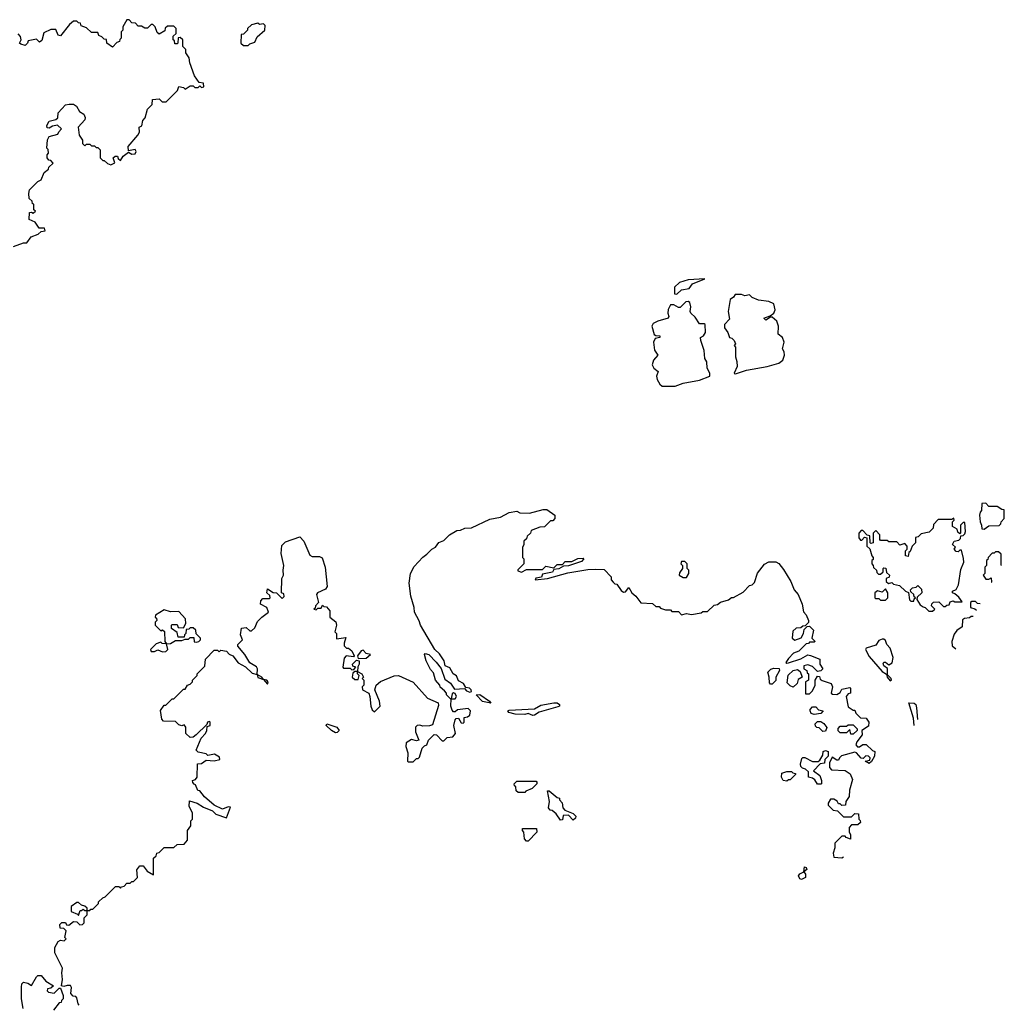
# Model space of a CAD drawing. Extents: x 2323203 to 2567568, y 883585 to 1022917.
# Tile 155 of 256: x 2521502 to 2527590, y 909501 to 915590. Entities that reach past the tile are written whole.
import ezdxf

# ---------------------------------------------------------------- set-up
doc = ezdxf.new("R2010")
doc.units = 0

msp = doc.modelspace()

# ---------------------------------------------------------------- linework, layer by layer
at = {"layer": '0CON10XD'}
for points in [[(2521463, 914187), (2521525, 914210), (2521545, 914210), (2521573, 914247), (2521617, 914263), (2521635, 914280), (2521660, 914285), (2521655, 914300), (2521621.7, 914301.7), (2521598.3, 914338.3), (2521560, 914355), (2521561.7, 914398.3), (2521575, 914400), (2521585, 914392.5), (2521600, 914405), (2521590, 914415), (2521588.3, 914448.3), (2521581.7, 914451.7), (2521578.3, 914468.3), (2521560, 914485), (2521557.5, 914515), (2521561.7, 914538.3), (2521615, 914590), (2521635, 914600), (2521652.5, 914645), (2521680, 914665), (2521681.7, 914678.3), (2521708.3, 914701.7), (2521695, 914720), (2521681.7, 914721.7), (2521672.5, 914735), (2521672.5, 914755), (2521680, 914765), (2521677, 914787), (2521670, 914795), (2521673.8, 914846.2), (2521685, 914867.5), (2521738.3, 914881.7), (2521743, 914897), (2521760, 914915), (2521735, 914937.5), (2521705, 914932.5), (2521685, 914920), (2521671.7, 914921.7), (2521670, 914935), (2521685, 914962.5), (2521725, 914972.5), (2521736.7, 914983.3), (2521740, 915015), (2521785, 915062.5), (2521807, 915067), (2521835, 915066.7), (2521853.3, 915055), (2521871.7, 915021.7), (2521897.5, 915005), (2521907.5, 914985), (2521905, 914970), (2521862.5, 914925), (2521870, 914875), (2521890, 914845), (2521890, 914825), (2521905, 914810), (2521915, 914820), (2521935, 914820), (2521945, 914810), (2521965, 914810), (2521975, 914800), (2521985, 914800), (2522000, 914785), (2522000, 914735), (2522015, 914720), (2522025, 914720), (2522045, 914700), (2522065, 914692.5), (2522090, 914705), (2522080, 914735), (2522093, 914747), (2522106.4, 914746.4), (2522111.7, 914731.7), (2522125, 914720), (2522142.5, 914745), (2522175, 914770), (2522195, 914757.5), (2522215, 914760), (2522222.5, 914775), (2522216.4, 914786.4), (2522175, 914780), (2522173.3, 914805), (2522232.5, 914875), (2522242.5, 914895), (2522240, 914925), (2522257, 914933), (2522263, 914967), (2522277, 914983), (2522293, 915037), (2522320, 915065), (2522323.6, 915096.4), (2522365, 915100), (2522383, 915083), (2522408.3, 915081.7), (2522478.3, 915151.7), (2522485, 915177.5), (2522515, 915170), (2522525, 915160), (2522555, 915180), (2522575, 915180), (2522585, 915170), (2522605, 915170), (2522615, 915180), (2522625, 915170), (2522640, 915175), (2522638.3, 915198.3), (2522611.7, 915201.7), (2522583, 915243), (2522553, 915323), (2522550, 915355), (2522530, 915385), (2522530, 915405), (2522510, 915425), (2522510, 915465), (2522495, 915480), (2522481.7, 915478.3), (2522480, 915445), (2522475, 915440), (2522461.7, 915441.7), (2522458.3, 915458.3), (2522450, 915465), (2522451.7, 915488.3), (2522470, 915505), (2522470, 915535), (2522455, 915550), (2522415, 915550), (2522401.7, 915538.3), (2522398.3, 915521.7), (2522365, 915500), (2522351.7, 915511.7), (2522340, 915545), (2522325, 915560), (2522315, 915560), (2522291.7, 915538.3), (2522275, 915537.5), (2522255, 915550), (2522235, 915550), (2522218.3, 915568.3), (2522195, 915570), (2522178.3, 915588.3), (2522165, 915590), (2522140, 915545), (2522140, 915525), (2522130, 915515), (2522130, 915475), (2522121.7, 915468.3), (2522120, 915455), (2522101.7, 915448.3), (2522075, 915420), (2522040, 915445), (2522038.3, 915468.3), (2522025, 915470), (2522010, 915485), (2521991.7, 915491.7), (2521985, 915510), (2521945, 915510), (2521915, 915540), (2521881.7, 915551.7), (2521878.3, 915568.3), (2521865, 915570), (2521855, 915580), (2521835, 915580), (2521810.7, 915559.3), (2521755, 915490), (2521740, 915495), (2521725, 915530), (2521695, 915530), (2521651.7, 915508.3), (2521638.8, 915461.2), (2521625, 915450), (2521605, 915470), (2521555, 915460), (2521550, 915445), (2521535, 915430), (2521508.3, 915438.3), (2521500, 915445), (2521510, 915465), (2521507, 915487), (2521491.7, 915501.7)], [(2522915, 915430), (2522925, 915440), (2522955, 915450), (2522970, 915485), (2523017.5, 915525), (2523020, 915555), (2523010, 915565), (2522985, 915560), (2522975, 915567.5), (2522935, 915557.5), (2522910, 915535), (2522910, 915525), (2522885, 915500), (2522871.7, 915498.3), (2522870, 915445), (2522885, 915430), (2522915, 915430)], [(2525565, 913892.5), (2525595, 913920), (2525641.7, 913928.3), (2525663, 913957), (2525738.3, 913988.3), (2525635, 913981.2), (2525582.5, 913965), (2525550, 913935), (2525550, 913895), (2525565, 913892.5)], [(2525925, 913400), (2525935, 913402.5), (2525995, 913422), (2526124.2, 913445.8), (2526195, 913466.2), (2526221.2, 913485), (2526230, 913515), (2526228.8, 913535), (2526217.5, 913555), (2526228.8, 913595), (2526218.8, 913625), (2526192.5, 913645), (2526194, 913695), (2526183.8, 913725), (2526155, 913750), (2526145, 913750), (2526115, 913732.5), (2526102.5, 913745), (2526141.7, 913758.3), (2526165.8, 913774.2), (2526174.2, 913795), (2526165, 913832.5), (2526135, 913848), (2526070, 913855), (2526031.7, 913871.7), (2526015, 913887.5), (2525985, 913882.5), (2525965, 913890), (2525925, 913890), (2525916.4, 913873.6), (2525895, 913860), (2525882.5, 913785), (2525891.7, 913738.3), (2525860, 913705), (2525860, 913685), (2525880, 913655), (2525890, 913625), (2525905, 913620), (2525920, 913605), (2525927.5, 913585), (2525920, 913575), (2525927.5, 913565), (2525927.5, 913505), (2525936.4, 913476.4), (2525937.5, 913445), (2525920, 913405), (2525925, 913400)], [(2525475, 913323.8), (2525555, 913324), (2525605, 913342), (2525705, 913360), (2525770, 913385), (2525770, 913405), (2525752.5, 913435), (2525750, 913475), (2525737.5, 913495), (2525733.3, 913545), (2525713, 913607), (2525712.5, 913625), (2525730, 913635), (2525742.5, 913655), (2525740, 913705), (2525735, 913710), (2525705, 913710), (2525679.3, 913749.3), (2525652.5, 913775), (2525647.5, 913785), (2525652.5, 913815), (2525645, 913840), (2525635, 913847.5), (2525620, 913845), (2525585, 913810), (2525575, 913810), (2525547, 913827), (2525525, 913827.5), (2525511.7, 913798.3), (2525510, 913775), (2525516.7, 913755), (2525511.2, 913745), (2525447.5, 913725), (2525419.6, 913710.5), (2525410, 913695), (2525424.1, 913644.1), (2525435, 913636.7), (2525460, 913635), (2525460, 913625), (2525432, 913618), (2525421.2, 913595), (2525426.1, 913546.1), (2525447.5, 913515), (2525420, 913485), (2525413.3, 913455), (2525422.5, 913435), (2525450, 913415), (2525440, 913385), (2525443.3, 913365), (2525460, 913335), (2525475, 913323.8)], [(2527465, 912440), (2527495, 912460), (2527558.3, 912461.7), (2527568.3, 912471.7), (2527570, 912485), (2527590, 912505), (2527588.3, 912558.3), (2527575, 912560), (2527545, 912580), (2527495, 912580), (2527475, 912600), (2527451.7, 912598.3), (2527450, 912555), (2527440, 912545), (2527437.5, 912525), (2527440, 912485), (2527450, 912465), (2527451.7, 912441.7), (2527465, 912440)], [(2521831.7, 909551.7), (2521818.3, 909568.3), (2521822.5, 909605), (2521816.4, 909616.4), (2521795, 909617.5), (2521775, 909610), (2521760, 909615), (2521767.5, 909655), (2521762.5, 909695), (2521767.5, 909725), (2521718.3, 909818.3), (2521718.3, 909851.7), (2521740.7, 909889.3), (2521755, 909897.5), (2521777.5, 909892.5), (2521790, 909905), (2521780, 909915), (2521790, 909955), (2521775, 909970), (2521751.7, 909971.7), (2521750, 909995), (2521763, 910007), (2521785, 910007.5), (2521791.7, 909991.7), (2521805, 909990), (2521835, 910012.5), (2521855, 910010), (2521873, 909993), (2521890, 909995), (2521900, 910005), (2521900, 910035), (2521920, 910055), (2521920, 910080), (2521935, 910080), (2521941.7, 910088.3), (2521955, 910090), (2521990, 910125), (2521990, 910135), (2522015, 910160), (2522030, 910165), (2522095, 910230), (2522115, 910230), (2522125, 910220), (2522131.7, 910228.3), (2522148.3, 910231.7), (2522165, 910250), (2522185, 910250), (2522195, 910260), (2522205, 910260), (2522230, 910285), (2522227, 910333), (2522245, 910357.5), (2522265, 910357.5), (2522290, 910325), (2522328.3, 910301.7), (2522330, 910405), (2522345, 910420), (2522350, 910435), (2522365, 910440), (2522395, 910470), (2522455, 910470), (2522475, 910490), (2522518.3, 910491.7), (2522540, 910515), (2522540, 910575), (2522560, 910605), (2522560, 910635), (2522570, 910645), (2522570, 910685), (2522550, 910725), (2522551.7, 910758.3), (2522600, 910745), (2522639.3, 910719.3), (2522695, 910697.5), (2522715, 910677.5), (2522780, 910655), (2522805, 910720), (2522791.7, 910721.7), (2522755, 910707.5), (2522705, 910732.5), (2522643.6, 910783.6), (2522615, 910820), (2522603.6, 910823.6), (2522588.3, 910858.3), (2522581.7, 910861.7), (2522571.7, 910871.7), (2522570, 910885), (2522588.3, 910891.7), (2522600, 910905), (2522601.7, 910988.3), (2522625, 910990), (2522655, 911010), (2522705, 911007.5), (2522740, 911015), (2522738.3, 911028.3), (2522707, 911047), (2522665, 911040), (2522655, 911050), (2522605, 911060), (2522593, 911073), (2522623, 911147), (2522650, 911175), (2522660, 911195), (2522661.7, 911218.3), (2522680, 911225), (2522680, 911245), (2522675, 911250), (2522663.6, 911246.4), (2522658.3, 911231.7), (2522593, 911167), (2522575, 911153.3), (2522555, 911150), (2522530, 911175), (2522530, 911215), (2522518.3, 911228.3), (2522505, 911222.5), (2522485, 911230), (2522465, 911250), (2522391.7, 911251.7), (2522380, 911265), (2522373, 911317), (2522395, 911350), (2522405, 911350), (2522445, 911390), (2522455, 911390), (2522515, 911450), (2522525, 911450), (2522540, 911475), (2522555, 911480), (2522570, 911495), (2522570, 911505), (2522600, 911535), (2522600, 911545), (2522647, 911593), (2522650, 911635), (2522705, 911690), (2522725, 911690), (2522735, 911680), (2522745, 911690), (2522780, 911685), (2522797, 911667), (2522820, 911655), (2522853.6, 911613.6), (2522898.3, 911588.3), (2522939.6, 911549.5), (2522970, 911540), (2522975, 911522.5), (2523010, 911510), (2523035, 911480), (2523037.5, 911495), (2523030, 911505), (2523010, 911510), (2523000, 911525), (2522970, 911540), (2522972, 911575), (2522966.9, 911586.9), (2522925, 911612.5), (2522894.1, 911664.1), (2522850, 911715), (2522850, 911725), (2522880, 911755), (2522867.5, 911785), (2522873.6, 911826.4), (2522901.7, 911831.7), (2522925, 911810), (2522935, 911810), (2522955, 911830), (2522971.7, 911868.3), (2523000, 911895), (2523040, 911925), (2523030, 911955), (2522990, 911975), (2522993, 911997), (2523005, 912010), (2523045, 912010), (2523050, 912015), (2523048.3, 912028.3), (2523030, 912045), (2523035, 912070), (2523068.3, 912048.3), (2523090, 912045), (2523125, 912010), (2523137, 912023), (2523135, 912040), (2523120, 912045), (2523122.5, 912135), (2523132.5, 912155), (2523130, 912185), (2523135.8, 912215), (2523118.1, 912288.1), (2523121.8, 912338.2), (2523145, 912360.6), (2523235, 912391.2), (2523258.8, 912365), (2523295, 912277.5), (2523310.4, 912270.5), (2523355, 912270), (2523371.4, 912261.4), (2523391.2, 912205), (2523403.8, 912085), (2523392.3, 912067.7), (2523342.5, 912045), (2523337.5, 912035), (2523350, 911985), (2523330, 911965), (2523328.3, 911951.7), (2523320, 911945), (2523335, 911940), (2523345, 911950), (2523365, 911950), (2523375, 911970), (2523381.7, 911961.7), (2523398.3, 911958.3), (2523420, 911935), (2523420, 911895), (2523457, 911867), (2523460, 911845), (2523450, 911805), (2523460, 911795), (2523461.7, 911761.7), (2523518.3, 911768.3), (2523507.5, 911735), (2523508.3, 911718.3), (2523523, 911703), (2523535, 911702.5), (2523556.4, 911686.4), (2523570, 911655), (2523565, 911650), (2523520, 911655), (2523508.3, 911641.7), (2523500, 911585), (2523505, 911580), (2523545, 911580), (2523555, 911570), (2523568.3, 911571.7), (2523580, 911585), (2523561.7, 911591.7), (2523560, 911605), (2523585, 911630), (2523600, 911625), (2523600, 911605), (2523591.7, 911588.3), (2523590, 911560), (2523575, 911560), (2523561.7, 911548.3), (2523557.5, 911525), (2523575, 911510), (2523595, 911510), (2523600, 911535), (2523590, 911545), (2523590, 911560), (2523617.5, 911545), (2523627.5, 911525), (2523620, 911515), (2523630, 911505), (2523630, 911475), (2523620, 911465), (2523622.5, 911445), (2523660, 911425), (2523667.5, 911405), (2523672.5, 911345), (2523681.7, 911321.7), (2523695, 911310), (2523730, 911345), (2523727.5, 911375), (2523697.5, 911445), (2523706.4, 911473.6), (2523733, 911497), (2523818.3, 911531.7), (2523845, 911533.3), (2523935, 911493.3), (2524023.3, 911395), (2524090, 911365), (2524091.7, 911348.3), (2524055, 911230), (2524035, 911222.5), (2523995, 911220), (2523976.7, 911226.7), (2523960, 911225), (2523950, 911215), (2523950, 911185), (2523970, 911135), (2523955, 911130), (2523925, 911137.5), (2523891.7, 911118.3), (2523890, 911095), (2523902.5, 911055), (2523900, 911005), (2523905, 911000), (2523935, 911000), (2523955, 911020), (2523965, 911020), (2523975, 911030), (2523990, 911085), (2524005, 911100), (2524020, 911105), (2524030, 911135), (2524065, 911170), (2524078.3, 911168.3), (2524115, 911130), (2524125, 911130), (2524145, 911150), (2524180, 911155), (2524197.5, 911175), (2524186.7, 911225), (2524195, 911260), (2524201.7, 911268.3), (2524215, 911270), (2524231.7, 911241.7), (2524245, 911240), (2524250, 911245), (2524250, 911275), (2524271.7, 911278.3), (2524285, 911290), (2524290, 911315), (2524275, 911330), (2524208.3, 911321.7), (2524195, 911310), (2524185, 911310), (2524175, 911320), (2524167.5, 911345), (2524170, 911390), (2524195, 911390), (2524202.5, 911405), (2524195, 911422.5), (2524185, 911427.5), (2524175, 911420), (2524170, 911390), (2524165, 911390), (2524140, 911415), (2524140, 911425), (2524129.3, 911439.3), (2524101.7, 911461.7), (2524100, 911475), (2524072.5, 911505), (2524060.7, 911550.7), (2524041.7, 911571.7), (2524016.2, 911625), (2524004, 911665), (2524008.8, 911671.2), (2524032, 911665), (2524076.2, 911616.2), (2524107.4, 911577.4), (2524130.9, 911510.9), (2524166.4, 911486.4), (2524190.4, 911450.5), (2524252.9, 911452.9), (2524265, 911440), (2524285, 911431.9), (2524295.6, 911434.4), (2524294, 911445), (2524283.3, 911455), (2524260.3, 911460.3), (2524245.5, 911485.5), (2524215, 911502), (2524201.9, 911531.9), (2524181.2, 911545), (2524162.3, 911582.3), (2524132, 911595), (2524126.2, 911625), (2524098.1, 911668.1), (2524068, 911695), (2523980, 911845), (2523972, 911872), (2523942.5, 911925), (2523940, 911955), (2523920, 912025), (2523910, 912105), (2523917.5, 912165), (2523940.7, 912209.3), (2523993.6, 912266.4), (2524020, 912285), (2524050, 912315), (2524073, 912327), (2524093.6, 912356.4), (2524125, 912370), (2524160, 912405), (2524205, 912430), (2524227, 912433), (2524253.6, 912446.4), (2524295, 912447.5), (2524408.3, 912501.7), (2524475, 912512.5), (2524528.3, 912541.7), (2524575, 912550), (2524595, 912540), (2524655, 912537.5), (2524738.3, 912561.7), (2524761.7, 912561.7), (2524810, 912525), (2524810, 912505), (2524798.3, 912491.7), (2524785, 912490), (2524747, 912453), (2524718.3, 912451.7), (2524665, 912430), (2524660, 912415), (2524640, 912395), (2524635, 912380), (2524620, 912365), (2524620, 912345), (2524610, 912325), (2524610, 912265), (2524620, 912255), (2524620, 912225), (2524581.7, 912188.3), (2524581.7, 912181.7), (2524605, 912172.5), (2524635, 912190), (2524735, 912190), (2524755, 912210), (2524805, 912200), (2524825, 912220), (2524858.3, 912221.7), (2524875, 912240), (2524915, 912240), (2524953, 912257), (2524985, 912260), (2524990, 912255), (2524975, 912240), (2524895, 912213.3), (2524865, 912210), (2524836.4, 912193.6), (2524805, 912190), (2524796.7, 912173.3), (2524735, 912160), (2524728.3, 912141.7), (2524693, 912137), (2524690, 912125), (2524766.1, 912133.9), (2524891.7, 912168.3), (2525015, 912190), (2525065, 912192.5), (2525115, 912190), (2525160, 912145), (2525160, 912125), (2525171.7, 912111.7), (2525181.7, 912101.7), (2525195, 912100)], [(2527145, 911932.5), (2527160, 911945), (2527140, 911965), (2527141.7, 911978.3), (2527153, 911987), (2527185, 911990), (2527215, 911960), (2527225, 911960), (2527235, 911970), (2527248.3, 911971.7), (2527255, 911990), (2527273, 911997), (2527285, 911990), (2527330, 911990), (2527309.3, 912019.3), (2527285, 912040), (2527270, 912045), (2527270, 912055), (2527293, 912067), (2527307.5, 912095), (2527320.7, 912189.3), (2527340, 912235), (2527338.3, 912258.3), (2527325, 912310), (2527315, 912310), (2527305, 912300), (2527291.7, 912301.7), (2527280, 912315), (2527288.3, 912328.3), (2527270, 912345), (2527280, 912365), (2527308.3, 912371.7), (2527318.3, 912381.7), (2527321.7, 912398.3), (2527335, 912400), (2527345, 912410), (2527350, 912425), (2527345, 912480), (2527335, 912480), (2527320, 912465), (2527320, 912415), (2527315, 912410), (2527301.7, 912421.7), (2527298.3, 912438.3), (2527270, 912455), (2527270, 912485), (2527280, 912495), (2527278.3, 912508.3), (2527265, 912500), (2527181.7, 912498.3), (2527151.7, 912468.3), (2527150, 912445), (2527125, 912420), (2527075, 912410), (2527058.3, 912391.7), (2527041.7, 912388.3), (2527040, 912355), (2527020, 912335), (2527008.3, 912301.7), (2527000, 912295), (2526995, 912270), (2526980, 912275), (2526980, 912305), (2526990, 912315), (2526990, 912335), (2526975, 912350), (2526945, 912340), (2526925, 912360), (2526875, 912360), (2526865, 912370), (2526825, 912370), (2526820, 912375), (2526820, 912405), (2526795, 912430), (2526780, 912415), (2526780, 912355), (2526765, 912350), (2526760, 912355), (2526758.3, 912398.3), (2526741.7, 912401.7), (2526715, 912430), (2526705, 912430), (2526690, 912415), (2526690, 912385), (2526701.7, 912371.7), (2526708.3, 912371.7), (2526725, 912390), (2526740, 912385), (2526740, 912335), (2526758.3, 912318.3), (2526770, 912275), (2526780, 912265), (2526778.3, 912251.7), (2526770, 912245), (2526770, 912225), (2526780, 912215), (2526781.7, 912201.7), (2526800, 912185), (2526801.7, 912171.7), (2526811.7, 912161.7), (2526825, 912160), (2526840, 912175), (2526840, 912195), (2526845, 912200), (2526858.3, 912198.3), (2526861.7, 912171.7), (2526880, 912155), (2526878.3, 912141.7), (2526860, 912135), (2526860, 912115), (2526873, 912103), (2526895, 912110), (2526905, 912100), (2526941.7, 912091.7), (2526980, 912055), (2526998.3, 912048.3), (2527003, 912003), (2527013, 911993), (2527030, 911995), (2527031.7, 912008.3), (2527040, 912015), (2527031.7, 912021.7), (2527030, 912035), (2527011.7, 912051.7), (2527010, 912065), (2527023, 912077), (2527045, 912080), (2527055, 912090), (2527078.3, 912068.3), (2527080, 912045), (2527051.7, 912018.3), (2527050, 912005), (2527070.7, 911970.7), (2527088.3, 911958.3), (2527100, 911955), (2527123, 911933), (2527145, 911932.5)], [(2527569.3, 912215.4), (2527570, 912216.6), (2527570, 912285), (2527555, 912300), (2527535, 912300), (2527528.3, 912291.7), (2527515, 912290), (2527490, 912265), (2527488.3, 912251.7), (2527480, 912245), (2527480, 912215), (2527470, 912205), (2527470, 912165), (2527460, 912155), (2527475, 912130), (2527495, 912130), (2527508.3, 912138.3), (2527511.7, 912111.7), (2527513, 912111.5)], [(2525195, 912100), (2525220.7, 912060.7), (2525235, 912050), (2525248.3, 912051.7), (2525268.3, 912078.3), (2525287.5, 912045), (2525312.5, 912025), (2525343, 911983), (2525415, 911980), (2525435, 911960), (2525455, 911960), (2525465, 911950), (2525495, 911940), (2525525, 911940), (2525535, 911930), (2525575, 911930), (2525595, 911910), (2525625, 911917.5), (2525655, 911912.5), (2525715, 911922.5), (2525725, 911930), (2525755, 911930), (2525795, 911970), (2525817, 911973), (2525835, 911987.5), (2525885, 912002.5), (2525903, 912017), (2525915, 912017.5), (2525975, 912050), (2526015, 912090), (2526030, 912095), (2526045, 912110), (2526063, 912167), (2526107, 912223), (2526135, 912237.5), (2526177, 912237), (2526196.4, 912226.4), (2526225, 912190), (2526270, 912115), (2526290, 912065), (2526316.1, 912036.1), (2526340, 911975), (2526348.3, 911928.3), (2526365, 911910), (2526380, 911875), (2526378.3, 911861.7), (2526358.3, 911841.7), (2526345, 911840), (2526331.7, 911828.3), (2526303, 911827), (2526281.7, 911808.3), (2526277.5, 911765), (2526295, 911752.5), (2526333, 911767), (2526347.5, 911795), (2526351.7, 911818.3), (2526371.7, 911838.3), (2526385, 911840), (2526410, 911815), (2526400, 911765), (2526420, 911745), (2526415, 911740), (2526385, 911740), (2526378.3, 911731.7), (2526365, 911730), (2526320, 911685), (2526287, 911673), (2526255, 911640), (2526240, 911615), (2526245, 911610), (2526255, 911612.5), (2526331.7, 911638.3), (2526375, 911661.2), (2526391.7, 911658.3), (2526450, 911635), (2526450, 911605), (2526467.5, 911575), (2526455, 911562.5), (2526435, 911560), (2526405, 911590), (2526375, 911600), (2526350, 911595), (2526350, 911575), (2526370, 911565), (2526371.7, 911551.7), (2526380, 911545), (2526380, 911505), (2526360, 911495), (2526361.7, 911421.7), (2526385, 911420), (2526405, 911440), (2526420, 911475), (2526420, 911505), (2526435, 911530), (2526448.3, 911528.3), (2526451.7, 911511.7), (2526463, 911503), (2526520, 911485), (2526527.5, 911465), (2526520, 911425), (2526528.3, 911418.3), (2526555, 911417.5), (2526575, 911430), (2526585, 911450), (2526635, 911460), (2526640, 911455), (2526640, 911425), (2526625, 911420), (2526612.5, 911405), (2526625, 911340), (2526655, 911320), (2526665, 911320), (2526671.7, 911301.7), (2526701.7, 911271.7), (2526735, 911270), (2526752.5, 911245), (2526749.3, 911220.7), (2526710, 911195), (2526711.7, 911168.3), (2526677.5, 911125), (2526672.5, 911105), (2526683, 911093), (2526695, 911092.5), (2526715, 911107.5), (2526735, 911107.5), (2526775, 911070), (2526790, 911065), (2526787.5, 911035), (2526768.3, 911001.7), (2526755, 910990), (2526730, 911005), (2526758.3, 911011.7), (2526760, 911025), (2526750, 911035), (2526733, 911037), (2526718.3, 911021.7), (2526705, 911022.5), (2526676.4, 911056.4), (2526665, 911060), (2526583, 911037), (2526570, 911025), (2526565, 911010), (2526555, 911010), (2526525, 911030), (2526510, 910995), (2526510, 910965), (2526521.7, 910951.7), (2526607, 910947), (2526636.4, 910926.4), (2526651.7, 910891.7), (2526632.5, 910825), (2526630, 910785), (2526610, 910755), (2526608.3, 910731.7), (2526585, 910730), (2526575, 910740), (2526565, 910740), (2526556.4, 910756.4), (2526535, 910770), (2526515, 910770), (2526500, 910745), (2526501.7, 910731.7), (2526531.7, 910701.7), (2526558.3, 910698.3), (2526595, 910660), (2526645, 910660), (2526665, 910680), (2526688.3, 910678.3), (2526690, 910645), (2526698.3, 910638.3), (2526700, 910625), (2526685, 910610), (2526645, 910610), (2526630, 910595), (2526630, 910565), (2526638.3, 910551.7), (2526638.3, 910521.7), (2526611.7, 910531.7), (2526605, 910540), (2526585, 910540), (2526541.7, 910498.3), (2526541.7, 910468.3), (2526532.5, 910435), (2526535, 910410), (2526585, 910407.5), (2526594.9, 910412.5)], [(2525625, 912140), (2525640, 912165), (2525640, 912185), (2525630, 912195), (2525630, 912225), (2525615, 912240), (2525595, 912240), (2525590, 912225), (2525600, 912215), (2525600, 912195), (2525581.7, 912168.3), (2525580, 912155), (2525605, 912140), (2525625, 912140)], [(2526855, 912000), (2526870, 912015), (2526870, 912045), (2526855, 912070), (2526835, 912050), (2526805, 912057.5), (2526790, 912045), (2526790, 912015), (2526795, 912010), (2526815, 912010), (2526825, 912000), (2526855, 912000)], [(2527440.1, 911977), (2527425, 911980), (2527411.7, 911991.7), (2527388.3, 911991.7), (2527380, 911985), (2527380, 911955), (2527407.5, 911947.5), (2527419, 911938)], [(2522410, 911730), (2522435, 911732.5), (2522465, 911750), (2522505, 911750), (2522525, 911760), (2522545, 911760), (2522555, 911770), (2522578.3, 911768.3), (2522581.7, 911741.7), (2522595, 911740), (2522610, 911745), (2522620, 911755), (2522620, 911765), (2522592.5, 911792.5), (2522590, 911815), (2522575, 911830), (2522555, 911830), (2522548.3, 911821.7), (2522531.7, 911818.3), (2522530, 911795), (2522520, 911785), (2522518.3, 911771.7), (2522481.7, 911771.7), (2522475, 911800), (2522440, 911825), (2522440, 911845), (2522445, 911850), (2522475, 911850), (2522481.7, 911831.7), (2522515, 911830), (2522530, 911855), (2522527.5, 911885), (2522485, 911930), (2522435, 911927.5), (2522395, 911940), (2522341.7, 911908.3), (2522340, 911895), (2522348.3, 911888.3), (2522350, 911875), (2522340, 911865), (2522340, 911845), (2522375, 911810), (2522385, 911817.5), (2522397, 911807), (2522400, 911745), (2522410, 911730)], [(2527397.5, 911898.4), (2527385, 911900), (2527375, 911890), (2527343, 911887), (2527331.7, 911878.3), (2527330, 911835), (2527296.4, 911813.6), (2527280, 911790), (2527266.2, 911745), (2527268.3, 911718.3), (2527289.7, 911699.5)], [(2522385, 911680), (2522405, 911682.5), (2522417.5, 911695), (2522410, 911730), (2522383, 911733), (2522375, 911740), (2522345, 911730), (2522310, 911695), (2522315, 911682.5), (2522335, 911682.5), (2522355, 911692.5), (2522385, 911680)], [(2526885, 911502), (2526892.5, 911505), (2526891.2, 911515), (2526867.5, 911537.5), (2526867, 911577), (2526844.4, 911594.4), (2526841.7, 911608.3), (2526845, 911617.5), (2526855, 911617.5), (2526875, 911600), (2526896.7, 911613.3), (2526903.3, 911645), (2526883.6, 911703.6), (2526863.3, 911725), (2526855, 911750), (2526845, 911760), (2526835, 911760), (2526815, 911750), (2526795, 911722.5), (2526736, 911704), (2526731.4, 911695), (2526755, 911652.1), (2526835, 911558.9), (2526861.7, 911541.7), (2526866.7, 911525), (2526885, 911502)], [(2523595, 911640), (2523645, 911642.5), (2523670, 911665), (2523645, 911670), (2523625, 911690), (2523613.6, 911686.4), (2523590, 911655), (2523595, 911640)], [(2526155, 911480), (2526145, 911480), (2526138.3, 911488.3), (2526137, 911523), (2526127.5, 911555), (2526146.4, 911573.6), (2526165, 911580), (2526197, 911577), (2526200, 911565), (2526177.5, 911525), (2526177, 911503), (2526155, 911480)], [(2526285, 911462.5), (2526265, 911470), (2526248.3, 911488.3), (2526253.6, 911536.4), (2526283.9, 911566.1), (2526311.7, 911571.7), (2526328.3, 911558.3), (2526340, 911525), (2526315, 911510), (2526310, 911485), (2526285, 911462.5)], [(2524415, 911362.5), (2524363.5, 911373.5), (2524324.5, 911415.6), (2524346.2, 911416.2), (2524406.7, 911375), (2524415, 911362.5)], [(2524675, 911287.5), (2524645, 911300), (2524625, 911293.6), (2524565, 911294.5), (2524526.2, 911305), (2524521.2, 911315), (2524529.1, 911320.9), (2524685, 911327.5), (2524725, 911350), (2524805, 911365.8), (2524825.7, 911365.7), (2524840, 911355), (2524838.8, 911345), (2524830.3, 911339.7), (2524713.1, 911306.9), (2524685, 911289.2), (2524675, 911287.5)], [(2526415, 911292.5), (2526395, 911300), (2526390, 911315), (2526390, 911325), (2526405, 911340), (2526425, 911340), (2526441.7, 911321.7), (2526470, 911315), (2526455, 911300), (2526415, 911292.5)], [(2527032.8, 911225.6), (2527029.5, 911269.5), (2527000, 911365), (2527033.6, 911363.6), (2527042.5, 911355), (2527046.7, 911335), (2527052.6, 911262.1)], [(2526468.3, 911188.3), (2526445, 911210), (2526431.7, 911211.7), (2526421.7, 911221.7), (2526420, 911235), (2526435, 911250), (2526455, 911250), (2526475, 911237.5), (2526491.7, 911211.7), (2526485, 911190), (2526468.3, 911188.3)], [(2523455, 911180), (2523430, 911195), (2523397.5, 911225), (2523400, 911235), (2523462.5, 911215), (2523477.5, 911195), (2523465, 911182.5), (2523455, 911180)], [(2526641.7, 911171.7), (2526635, 911200), (2526615, 911180), (2526575, 911180), (2526562.5, 911192.5), (2526563, 911207), (2526575, 911220), (2526615, 911220), (2526625, 911230), (2526655, 911230), (2526680, 911205), (2526680, 911195), (2526655, 911172.5), (2526641.7, 911171.7)], [(2526455, 910862.5), (2526435, 910862.5), (2526419.3, 910889.3), (2526405, 910900), (2526380, 910905), (2526378.3, 910938.3), (2526360, 910955), (2526341.7, 910961.7), (2526331.7, 910971.7), (2526330, 910985), (2526338.3, 911021.7), (2526345, 911027.5), (2526357, 911027), (2526403, 911003), (2526438.3, 911001.7), (2526450, 911010), (2526468.3, 911041.7), (2526470, 911065), (2526485, 911070), (2526500, 911065), (2526500, 911035), (2526480, 911015), (2526478.3, 910991.7), (2526451.7, 910988.3), (2526410, 910945), (2526450, 910915), (2526460, 910885), (2526460, 910865), (2526455, 910862.5)], [(2526245, 910880), (2526222.5, 910885), (2526212.5, 910905), (2526215, 910930), (2526245, 910940), (2526275, 910940), (2526281.7, 910931.7), (2526298.3, 910928.3), (2526298.3, 910921.7), (2526265, 910890), (2526255, 910890), (2526245, 910880)], [(2524625, 910810), (2524585, 910810), (2524571.7, 910821.7), (2524570, 910845), (2524561.7, 910851.7), (2524560, 910865), (2524575, 910880), (2524695, 910880), (2524700, 910875), (2524700, 910865), (2524670, 910835), (2524631.7, 910818.3), (2524625, 910810)], [(2524925, 910640), (2524895, 910670), (2524861.7, 910668.3), (2524858.3, 910641.7), (2524845, 910640), (2524818.3, 910678.3), (2524795, 910700), (2524781.7, 910701.7), (2524772.5, 910715), (2524777.5, 910755), (2524765, 910820), (2524775, 910820), (2524825, 910780), (2524840, 910775), (2524840, 910765), (2524857, 910747), (2524860, 910715), (2524871.7, 910701.7), (2524925, 910680), (2524940, 910665), (2524938.3, 910651.7), (2524925, 910640)], [(2524645, 910510), (2524635, 910510), (2524622.5, 910525), (2524620, 910565), (2524610, 910575), (2524611.7, 910588.3), (2524698.3, 910588.3), (2524700, 910565), (2524645, 910510)], [(2526335, 910273.3), (2526325, 910277.5), (2526317.5, 910295), (2526325, 910307.5), (2526350, 910320), (2526355, 910350), (2526365, 910347.5), (2526370, 910335), (2526350, 910320), (2526360, 910305), (2526360, 910285), (2526335, 910273.3)], [(2521865, 910050), (2521875, 910080), (2521885, 910080), (2521895, 910090), (2521905, 910080), (2521920, 910080), (2521920, 910095), (2521905, 910107.5), (2521883, 910113), (2521865, 910130), (2521855, 910130), (2521820, 910105), (2521820, 910075), (2521858.3, 910058.3), (2521865, 910050)], [(2521522.9, 909475), (2521512.5, 909535), (2521512.8, 909607.2), (2521515, 909627.5), (2521525, 909637.5), (2521552.5, 909632.5), (2521575, 909617.5), (2521605, 909670), (2521615, 909680), (2521635, 909680), (2521663.6, 909643.6), (2521710, 909615), (2521695, 909600), (2521673.3, 909596.7), (2521672.5, 909585), (2521680, 909575), (2521715, 909570), (2521745, 909600), (2521755, 909600), (2521770, 909555), (2521770, 909535), (2521760, 909525), (2521758.3, 909511.7), (2521745, 909510), (2521710, 909465)], [(2521870, 909495), (2521863, 909503), (2521855, 909540), (2521848.3, 909548.3), (2521831.7, 909551.7)]]:
    msp.add_lwpolyline(points, dxfattribs=at)

doc.saveas('drawing.dxf')
